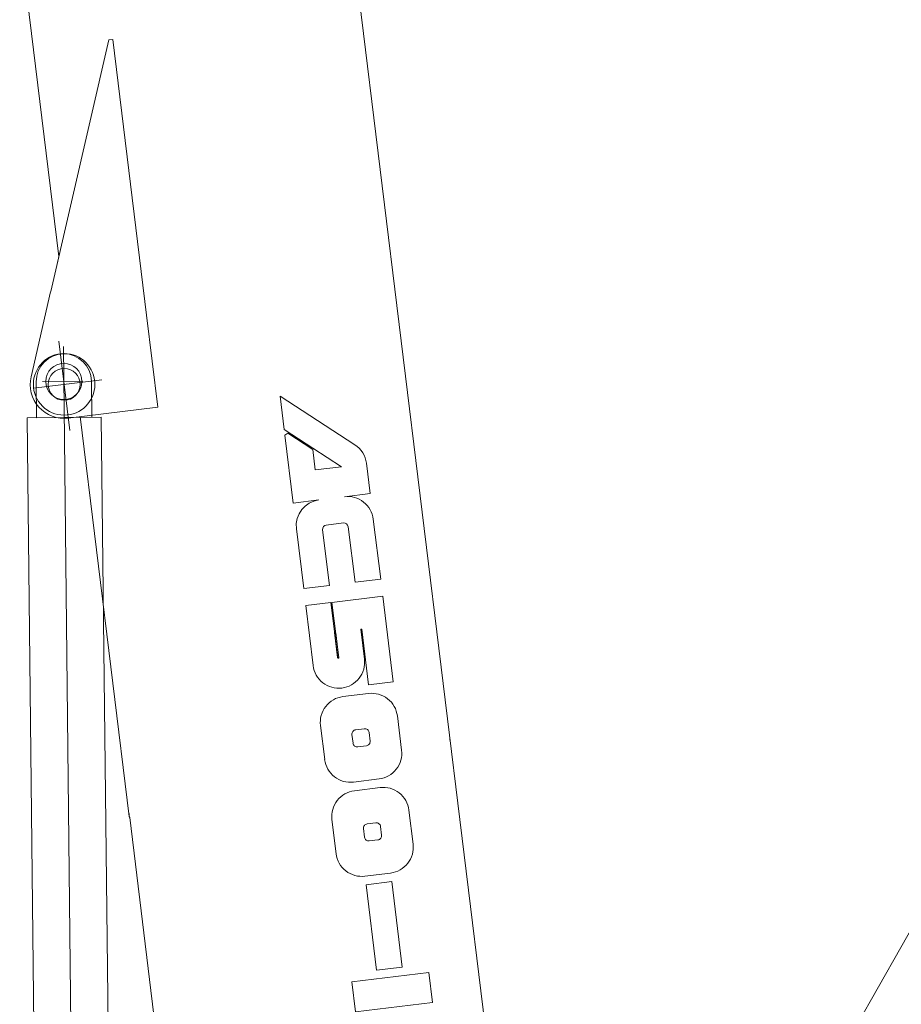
# Model space of a CAD drawing. Extents: x 34350 to 201729, y 12094 to 164960.
# Tile 25 of 70: x 92187 to 96340, y 22955 to 27592. Entities that reach past the tile are written whole.
import ezdxf

# ---------------------------------------------------------------- set-up
doc = ezdxf.new("R2010")
doc.units = 0
doc.header["$LTSCALE"] = 150
doc.header["$MEASUREMENT"] = 0
doc.linetypes.add('CENTER', pattern=[50.5, 30, -9, 2.5, -9])
doc.layers.add('11', color=251, linetype='Continuous')

# ---------------------------------------------------------------- blocks, each defined once
blk = doc.blocks.new('*G16')
at = {"layer": '11', "color": 251, "linetype": 'CENTER', "lineweight": 9}
for p, q in [((92432.4, 22507.1), (92392.8, 26053.4)), ((92484.6, 25889.4), (92294.6, 25887.3))]:
    blk.add_line(p, q, dxfattribs=at)
at = {"layer": '11', "color": 251, "linetype": 'Continuous', "lineweight": 9}
for p, q in [((92264.6, 25887), (92266.5, 25717)), ((92526.5, 25719.9), (92524.6, 25889.9)), ((92571.5, 25720.4), (92221.5, 25716.5)), ((92221.5, 25716.5), (92258.1, 22438.9)), ((92266.5, 25717), (92396.5, 25718.4)), ((92396.5, 25718.4), (92526.5, 25719.9)), ((92608.1, 22442.8), (92571.5, 25720.4))]:
    blk.add_line(p, q, dxfattribs=at)
blk.add_circle((92394.6, 25888.4), 85, dxfattribs=at)
blk.add_arc((92394.6, 25888.4), 130, 0.64, -179.36, dxfattribs=at)
blk = doc.blocks.new('*G26')
at = {"layer": '11', "color": 251, "linetype": 'Continuous', "lineweight": 9}
for p, q in [((91596.5, 32786.5), (92371.2, 26477)), ((93440, 30511.7), (94664.3, 20540.3)), ((92333.1, 26312), (92606.8, 27497.2)), ((92606.8, 27497.2), (92625.4, 27499.5)), ((92625.4, 27499.5), (92784.9, 26200.5)), ((92333.1, 26312), (92392.8, 26570.6)), ((92240.4, 25910.5), (92332.7, 26310)), ((92784.9, 26200.5), (92838.1, 25767.5)), ((93766, 25590.2), (93413.9, 25819.1)), ((93413.9, 25819.1), (93433.3, 25661.3)), ((92838.1, 25767.5), (92415.8, 25715.7)), ((92471.9, 25722.6), (92703.1, 23839.4)), ((93433.3, 25661.3), (93702.3, 25486.4)), ((93449.7, 25644.5), (93436.5, 25634.6)), ((93436.5, 25634.6), (93475.5, 25315.5)), ((93567.2, 25568.1), (93449.7, 25644.5)), ((93579.1, 25471.3), (93567.2, 25568.1)), ((93702.3, 25486.4), (93579.1, 25471.3)), ((93838, 25359.9), (93820.5, 25502.9)), ((93475.5, 25315.5), (93596.4, 25330.4)), ((93717.2, 25345.1), (93838, 25359.9)), ((93887.4, 24957.2), (93852.7, 25239.1)), ((93490.4, 25194.7), (93525, 24912.8)), ((93645.7, 24927.6), (93613.5, 25189.3)), ((93631.3, 25212), (93711.9, 25221.9)), ((93734.5, 25204.2), (93766.6, 24942.3)), ((93766.6, 24942.3), (93887.4, 24957.2)), ((93525, 24912.8), (93645.7, 24927.6)), ((93897, 24876.6), (93658, 24847.2)), ((93946.5, 24473.8), (93897, 24876.6)), ((93653, 24846.7), (93534.7, 24832.2)), ((93534.7, 24832.2), (93569.3, 24550.3)), ((93685, 24584.9), (93653, 24846.7)), ((93658, 24847.2), (93689.9, 24588)), ((93793.5, 24720.8), (93798.7, 24721.4)), ((93810.8, 24579.8), (93793.5, 24720.8)), ((93798.7, 24721.4), (93830.8, 24459.6)), ((93670.2, 24705.7), (93684.7, 24587.4)), ((93690.1, 24585.5), (93675.5, 24703.8)), ((93830.8, 24459.6), (93946.5, 24473.8)), ((93830.6, 24418.6), (93709.8, 24403.8)), ((93985.9, 24151.4), (93966.2, 24312.6)), ((93603.8, 24268.2), (93623.6, 24107.1)), ((93752.1, 24225), (93757.1, 24184.8)), ((93810.1, 24252.6), (93769.8, 24247.6)), ((93837.6, 24194.6), (93832.7, 24234.9)), ((93779.6, 24167.1), (93819.9, 24172)), ((94214.9, 24200.2), (94211, 24199.7)), ((93759.1, 24001.1), (93879.9, 24015.9)), ((93884.9, 23975.5), (93764, 23960.8)), ((92705.2, 23834.8), (92703.1, 23839.4)), ((94040.2, 23708.4), (94020.4, 23869.5)), ((93097.8, 20637.4), (92705.2, 23834.8)), ((93658, 23825.2), (93677.8, 23664)), ((93864.3, 23809.5), (93824, 23804.6)), ((93891.8, 23751.6), (93886.9, 23791.9)), ((93806.4, 23782), (93811.3, 23741.7)), ((93833.9, 23724), (93874.2, 23729)), ((93813.3, 23558), (93934.2, 23572.9)), ((93939.3, 23532.5), (93818.4, 23517.7)), ((93818.4, 23517.7), (93868.2, 23115.1)), ((93988.6, 23129.8), (93939.3, 23532.5)), ((94114.6, 23104.4), (93752.1, 23059.9)), ((93868.2, 23115.1), (93988.6, 23129.8)), ((94131.9, 22963.4), (94114.6, 23104.4)), ((93752.1, 23059.9), (93769.4, 22919)), ((93769.4, 22919), (94131.9, 22963.4))]:
    blk.add_line(p, q, dxfattribs=at)
at = {"layer": '11', "color": 251, "linetype": 'CENTER', "lineweight": 9}
for p, q in [((92423, 25657.5), (92371.3, 26078)), ((92573.7, 25896.3), (92252.4, 25856.8))]:
    blk.add_line(p, q, dxfattribs=at)
at = {"layer": '11', "color": 251, "linetype": 'Continuous', "lineweight": 9}
for points in [[(93672.7, 24706), (93670.2, 24705.7)], [(93675.5, 24703.8), (93675.5, 24704.1), (93675.4, 24704.5), (93675.2, 24704.9), (93674.9, 24705.2), (93674.6, 24705.5), (93674.3, 24705.7), (93673.9, 24705.9), (93673.5, 24706), (93673.1, 24706), (93672.7, 24706)], [(93684.7, 24587.4), (93684.8, 24587), (93684.9, 24586.6), (93685.1, 24586.3), (93685.4, 24586), (93685.7, 24585.7), (93686, 24585.4), (93686.4, 24585.3), (93686.8, 24585.2), (93687.2, 24585.1), (93687.5, 24585.2)], [(93687.5, 24585.2), (93685, 24584.9)], [(93689.9, 24588), (93689.9, 24587.7), (93689.8, 24587.3), (93689.7, 24586.9), (93689.5, 24586.5), (93689.3, 24586.1), (93689, 24585.8), (93688.6, 24585.6), (93688.3, 24585.4), (93687.9, 24585.3), (93687.5, 24585.2)], [(93687.5, 24585.2), (93690.1, 24585.5)]]:
    blk.add_lwpolyline(points, dxfattribs=at)
for radius in [145, 75, 75]:
    blk.add_circle((92396.3, 25874.5), radius, dxfattribs=at)
for centre, radius, start, end in [((92396.3, 25874.5), 160, 167.002, -82.9982), ((93699.8, 25488.2), 121.6, 6.9257, 56.9865), ((93611.2, 25209.5), 121.7, 97, -173.0007), ((93732, 25224.4), 121.6, 6.931, 97.0036), ((93633.8, 25191.7), 20.4, 97, -173.2872), ((93714.3, 25201.7), 20.3, 7, 96.8968), ((93690.1, 24565), 121.7, -83.0446, 7), ((93690, 24564.9), 121.6, -173.0816, -82.9968), ((93724.6, 24283), 121.7, 97, -172.9828), ((93845.4, 24297.9), 121.6, 6.931, 97.0036), ((93772.2, 24227.5), 20.3, 97, -172.9612), ((93812.5, 24232.5), 20.3, 7, 97.0733), ((93777.2, 24187.2), 20.3, -173, -82.9051), ((93817.5, 24192.1), 20.3, -83, 7.0949), ((93865.2, 24136.6), 121.6, -83.0647, 7), ((93744.3, 24121.8), 121.6, -173.0662, -82.9979), ((93899.7, 23854.9), 121.6, 6.931, 97.0029), ((93778.8, 23840), 121.7, 97, -172.9821), ((93826.5, 23784.5), 20.3, 97, -172.9828), ((93866.8, 23789.4), 20.3, 7, 97.0863), ((93871.7, 23749.1), 20.3, -83, 7.0949), ((93831.4, 23744.2), 20.3, -173, -82.8964), ((93919.5, 23693.6), 121.6, -83.0676, 7.0014), ((93798.5, 23678.7), 121.6, -173.069, -82.9986)]:
    blk.add_arc(centre, radius, start, end, dxfattribs=at)

msp = doc.modelspace()

# ---------------------------------------------------------------- linework, layer by layer
at = {"layer": '11', "color": 251, "linetype": 'Continuous', "lineweight": 9}
for p, q in [((94720, 20370), (101098.9, 31619.7)), ((92703.5, 23848.8), (92701.4, 23853.3))]:
    msp.add_line(p, q, dxfattribs=at)

# ---------------------------------------------------------------- block references
at = {"color": 7, "linetype": 'Continuous', "lineweight": 9}
for name in ['*G26', '*G16']:
    msp.add_blockref(name, (0, 0), dxfattribs=at)

doc.saveas('drawing.dxf')
